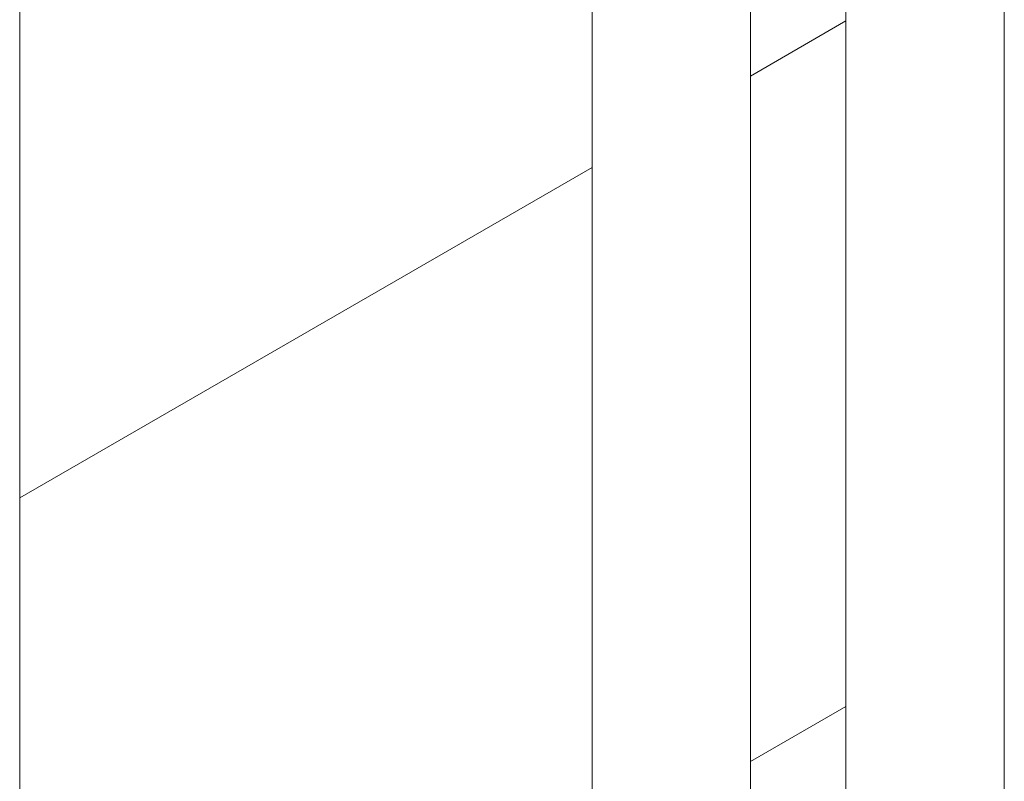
# Model space of a CAD drawing. Header units: millimetres. Extents: x 450 to 25135, y 150 to 17673.
# Tile 127 of 256: x 10615 to 10801, y 10353 to 10497. Entities that reach past the tile are written whole.
import ezdxf

# ---------------------------------------------------------------- set-up
doc = ezdxf.new("R2010")
doc.units = ezdxf.units.MM
doc.linetypes.add('SLD-Continua', pattern=[0])
doc.layers.add('COTAS', color=1, linetype='SLD-Continua')
doc.layers.add('OCULTA', color=8, linetype='SLD-Continua')

msp = doc.modelspace()

# ---------------------------------------------------------------- linework, layer by layer
at = {"color": 7, "linetype": 'SLD-Continua', "lineweight": 18, "ltscale": 30}
for p, q in [((10723.11, 11316.04), (10723.11, 10301.65)), ((10753.11, 10301.65), (10753.11, 11298.72)), ((10771.19, 11288.28), (10771.19, 10273.9)), ((10801.19, 10273.9), (10801.19, 11288.33))]:
    msp.add_line(p, q, dxfattribs=at)
at = {"layer": 'COTAS', "linetype": 'SLD-Continua', "lineweight": 18, "ltscale": 30}
msp.add_line((10771.19, 10367.08), (10753.11, 10356.64), dxfattribs=at)
at = {"layer": 'OCULTA', "linetype": 'SLD-Continua', "lineweight": 18, "ltscale": 30}
for p, q in [((10614.72, 10774.84), (10614.72, 10276.75)), ((10614.72, 10774.84), (10614.72, 10276.75)), ((10614.72, 10774.84), (10614.72, 10276.75)), ((10614.72, 10774.84), (10614.72, 10276.75)), ((10614.72, 10774.84), (10614.72, 10276.75)), ((10753.11, 10486.44), (10771.19, 10496.88)), ((10753.11, 10486.44), (10771.19, 10496.88)), ((10753.11, 10486.44), (10771.19, 10496.88)), ((10753.11, 10486.44), (10771.19, 10496.88)), ((10753.11, 10486.44), (10771.19, 10496.88)), ((10614.72, 10406.55), (10723.11, 10469.12)), ((10614.72, 10406.55), (10723.11, 10469.12)), ((10614.72, 10406.55), (10723.11, 10469.12)), ((10614.72, 10406.55), (10723.11, 10469.12)), ((10614.72, 10406.55), (10723.11, 10469.12))]:
    msp.add_line(p, q, dxfattribs=at)

doc.saveas('drawing.dxf')
